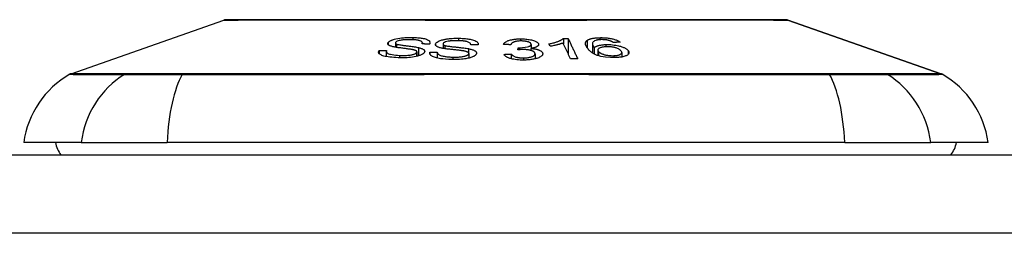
# Model space of a CAD drawing. Header units: inches. Extents: x 15 to 513, y 46 to 241.
# Tile 234 of 256: x 121.198 to 122.444, y 240.817 to 241.087. Entities that reach past the tile are written whole.
import ezdxf

# ---------------------------------------------------------------- set-up
doc = ezdxf.new("R2010")
doc.units = ezdxf.units.IN
doc.header["$MEASUREMENT"] = 0
doc.layers.add('Visible Edges(ANSI)', color=7, linetype='Continuous', lineweight=25)
doc.layers.add('Visible Tangent Edges(ANSI)', color=7, linetype='Continuous', lineweight=25)

msp = doc.modelspace()

# ---------------------------------------------------------------- linework, layer by layer
at = {"layer": 'Visible Edges(ANSI)'}
for p, q in [((121.2628, 241.0186), (121.4563, 241.0864)), ((122.1699, 241.0864), (122.3635, 241.0186)), ((121.8859, 241.0632), (121.8859, 241.0563)), ((121.8917, 241.0632), (121.8917, 241.0439)), ((121.6529, 241.0481), (121.6529, 241.0439)), ((121.6732, 241.0574), (121.6732, 241.0521)), ((121.7074, 241.0575), (121.7074, 241.0562)), ((121.7335, 241.0561), (121.7335, 241.0506)), ((121.7685, 241.0553), (121.7685, 241.055)), ((121.8282, 241.0487), (121.8288, 241.0515)), ((121.8288, 241.0515), (121.8288, 241.0488)), ((121.8448, 241.0506), (121.8448, 241.0479)), ((121.845, 241.0557), (121.845, 241.0506)), ((121.869, 241.0532), (121.8675, 241.0563)), ((121.9225, 241.0564), (121.9225, 241.0449)), ((121.9249, 241.0514), (121.9249, 241.0435)), ((121.9294, 241.0485), (121.9294, 241.0416)), ((121.6617, 241.0468), (121.6617, 241.0403)), ((121.7005, 241.0462), (121.7005, 241.0406)), ((121.7169, 241.0457), (121.7169, 241.0436)), ((121.7263, 241.0457), (121.7263, 241.0384)), ((121.7662, 241.0441), (121.7662, 241.0383)), ((121.8199, 241.0435), (121.8199, 241.0375)), ((121.85, 241.0438), (121.85, 241.0374)), ((121.9597, 241.0454), (121.9597, 241.0397)), ((121.2757, 240.9317), (121.2029, 240.9317)), ((121.2757, 240.9317), (121.3844, 240.9317)), ((122.2418, 240.9317), (121.3844, 240.9317)), ((122.2418, 240.9317), (122.3506, 240.9317)), ((122.4234, 240.9317), (122.3506, 240.9317)), ((69.5331, 240.916), (123.1381, 240.916))]:
    msp.add_line(p, q, dxfattribs=at)
at = {"layer": 'Visible Edges(ANSI)', "flags": 128}
for points in [[(122.1683, 241.0866), (122.1679, 241.0866), (122.1666, 241.0866), (122.1645, 241.0866), (122.1615, 241.0866), (122.1577, 241.0867), (122.153, 241.0867), (122.1476, 241.0867), (122.1413, 241.0867), (122.1343, 241.0867), (122.1264, 241.0867), (122.1178, 241.0867), (122.1085, 241.0868), (122.0984, 241.0868), (122.0876, 241.0868), (122.0762, 241.0868), (122.0643, 241.0868), (122.0517, 241.0868), (122.0385, 241.0868), (122.0248, 241.0868), (122.0106, 241.0868), (121.9958, 241.0867), (121.9806, 241.0867), (121.965, 241.0867), (121.949, 241.0867), (121.9326, 241.0867), (121.916, 241.0867), (121.8992, 241.0867), (121.8823, 241.0866), (121.8651, 241.0866), (121.8478, 241.0866), (121.8303, 241.0866), (121.8128, 241.0866), (121.7953, 241.0866), (121.7779, 241.0866), (121.7606, 241.0866), (121.7435, 241.0866), (121.7265, 241.0867), (121.7097, 241.0867), (121.6931, 241.0867), (121.6767, 241.0867), (121.6607, 241.0867), (121.6451, 241.0867), (121.63, 241.0867), (121.6153, 241.0868), (121.6011, 241.0868), (121.5874, 241.0868), (121.5742, 241.0868), (121.5617, 241.0868), (121.5497, 241.0868), (121.5384, 241.0868), (121.5277, 241.0868), (121.5177, 241.0868), (121.5084, 241.0867), (121.4999, 241.0867), (121.492, 241.0867), (121.485, 241.0867), (121.4787, 241.0867), (121.4732, 241.0867), (121.4685, 241.0867), (121.4647, 241.0866), (121.4618, 241.0866), (121.4596, 241.0866), (121.4584, 241.0866), (121.4579, 241.0866)], [(121.6642, 241.0582), (121.6645, 241.0585), (121.6649, 241.0589), (121.6653, 241.0592), (121.6657, 241.0595), (121.6662, 241.0598), (121.6667, 241.0601), (121.6673, 241.0604), (121.6679, 241.0607), (121.6686, 241.061), (121.6693, 241.0612), (121.67, 241.0615), (121.6709, 241.0618), (121.6722, 241.0622), (121.674, 241.0627), (121.6763, 241.0632), (121.6787, 241.0636), (121.6811, 241.0639), (121.6834, 241.0641), (121.6854, 241.0643), (121.6875, 241.0644), (121.6895, 241.0645), (121.6914, 241.0645), (121.6934, 241.0645), (121.6954, 241.0645)], [(121.6934, 241.0616), (121.6926, 241.0616), (121.6919, 241.0616), (121.6912, 241.0616), (121.6905, 241.0616), (121.6898, 241.0616), (121.6891, 241.0616), (121.6884, 241.0616), (121.6876, 241.0616), (121.6869, 241.0616), (121.6862, 241.0615), (121.6855, 241.0615), (121.6847, 241.0614), (121.684, 241.0614), (121.6833, 241.0613), (121.6825, 241.0612), (121.6817, 241.0611), (121.6806, 241.0609), (121.6794, 241.0607), (121.6781, 241.0604), (121.6768, 241.06), (121.6757, 241.0597), (121.6748, 241.0592), (121.6741, 241.0588), (121.6736, 241.0583)], [(121.707, 241.0562), (121.7072, 241.0566), (121.7073, 241.0571), (121.7074, 241.0575), (121.7073, 241.0579), (121.7072, 241.0583), (121.7069, 241.0587), (121.7065, 241.0591), (121.7061, 241.0594), (121.7055, 241.0598), (121.7048, 241.0601), (121.7041, 241.0603), (121.7034, 241.0605), (121.7026, 241.0607), (121.7019, 241.0608), (121.7011, 241.061), (121.7003, 241.0611), (121.6995, 241.0612), (121.6987, 241.0613), (121.6978, 241.0614), (121.6969, 241.0614), (121.6961, 241.0615), (121.6952, 241.0615), (121.6943, 241.0616), (121.6934, 241.0616)], [(121.6954, 241.0645), (121.697, 241.0644), (121.6985, 241.0644), (121.7001, 241.0643), (121.7016, 241.0641), (121.7031, 241.064), (121.7045, 241.0638), (121.706, 241.0637), (121.7073, 241.0634), (121.7086, 241.0632), (121.71, 241.0629), (121.7113, 241.0625), (121.7126, 241.0621), (121.7138, 241.0616), (121.7148, 241.0611), (121.7156, 241.0606), (121.7162, 241.06), (121.7166, 241.0595), (121.7169, 241.059), (121.717, 241.0585), (121.7171, 241.058), (121.717, 241.0575), (121.7169, 241.057), (121.7167, 241.0565), (121.7163, 241.056)], [(121.7241, 241.0564), (121.7245, 241.0572), (121.7252, 241.0579), (121.7261, 241.0586), (121.7272, 241.0593), (121.7285, 241.06), (121.7298, 241.0605), (121.731, 241.0609), (121.732, 241.0612), (121.7329, 241.0614), (121.7337, 241.0616), (121.7346, 241.0618), (121.7355, 241.062), (121.7364, 241.0622), (121.7374, 241.0623), (121.7383, 241.0625), (121.7393, 241.0626), (121.7405, 241.0628), (121.7418, 241.0629), (121.7434, 241.063), (121.7452, 241.0632), (121.7472, 241.0633), (121.7492, 241.0633), (121.7512, 241.0634), (121.7532, 241.0634)], [(121.7523, 241.0603), (121.7517, 241.0603), (121.751, 241.0603), (121.7504, 241.0603), (121.7498, 241.0603), (121.7491, 241.0603), (121.7485, 241.0603), (121.7478, 241.0603), (121.7472, 241.0603), (121.7465, 241.0603), (121.7459, 241.0602), (121.7452, 241.0602), (121.7446, 241.0601), (121.7439, 241.0601), (121.7433, 241.06), (121.7426, 241.06), (121.742, 241.0599), (121.7414, 241.0598), (121.7408, 241.0597), (121.74, 241.0596), (121.7385, 241.0593), (121.7367, 241.0587), (121.7352, 241.0581), (121.7342, 241.0574), (121.7336, 241.0566)], [(121.7685, 241.055), (121.7685, 241.0556), (121.7684, 241.0561), (121.7681, 241.0567), (121.7677, 241.0572), (121.7671, 241.0577), (121.7663, 241.0582), (121.7655, 241.0586), (121.7646, 241.0589), (121.7638, 241.0592), (121.7631, 241.0593), (121.7625, 241.0595), (121.7618, 241.0596), (121.7611, 241.0597), (121.7603, 241.0598), (121.7596, 241.0599), (121.7588, 241.06), (121.758, 241.0601), (121.7572, 241.0601), (121.7564, 241.0602), (121.7556, 241.0602), (121.7548, 241.0603), (121.754, 241.0603), (121.7532, 241.0603), (121.7523, 241.0603)], [(121.7532, 241.0634), (121.7547, 241.0633), (121.7562, 241.0633), (121.7577, 241.0632), (121.7592, 241.0631), (121.7607, 241.063), (121.7621, 241.0629), (121.7636, 241.0627), (121.7649, 241.0626), (121.7663, 241.0624), (121.7677, 241.0621), (121.7691, 241.0618), (121.7707, 241.0614), (121.7722, 241.061), (121.7737, 241.0604), (121.7749, 241.0599), (121.7758, 241.0593), (121.7766, 241.0587), (121.7771, 241.0582), (121.7776, 241.0577), (121.7779, 241.0571), (121.778, 241.0566), (121.7781, 241.0561), (121.7781, 241.0555), (121.778, 241.055)], [(121.81, 241.0556), (121.8103, 241.0562), (121.8106, 241.0568), (121.8111, 241.0574), (121.8117, 241.0579), (121.8124, 241.0585), (121.8132, 241.059), (121.8141, 241.0595), (121.8151, 241.06), (121.816, 241.0604), (121.8169, 241.0607), (121.8178, 241.0609), (121.8187, 241.0612), (121.8196, 241.0614), (121.8206, 241.0616), (121.8216, 241.0618), (121.8226, 241.062), (121.8237, 241.0621), (121.8248, 241.0623), (121.8259, 241.0624), (121.827, 241.0625), (121.8281, 241.0625), (121.8293, 241.0626), (121.8305, 241.0626), (121.8316, 241.0626)], [(121.8322, 241.06), (121.8309, 241.06), (121.8296, 241.0599), (121.8283, 241.0598), (121.8271, 241.0596), (121.826, 241.0594), (121.825, 241.0592), (121.8242, 241.059), (121.8235, 241.0588), (121.823, 241.0586), (121.8226, 241.0584), (121.8221, 241.0582), (121.8217, 241.058), (121.8214, 241.0578), (121.8211, 241.0576), (121.8208, 241.0573), (121.8205, 241.0571), (121.8203, 241.0569), (121.8201, 241.0566), (121.8199, 241.0564), (121.8197, 241.0561), (121.8196, 241.0559), (121.8194, 241.0556), (121.8193, 241.0554), (121.8193, 241.0551)], [(121.8316, 241.0626), (121.8333, 241.0626), (121.8349, 241.0626), (121.8365, 241.0625), (121.8381, 241.0624), (121.8397, 241.0622), (121.8412, 241.062), (121.8427, 241.0618), (121.8442, 241.0615), (121.8456, 241.0612), (121.8469, 241.0609), (121.8481, 241.0605), (121.8492, 241.0601), (121.8502, 241.0597), (121.851, 241.0594), (121.8517, 241.059), (121.8523, 241.0586), (121.8528, 241.0583), (121.8532, 241.0579), (121.8535, 241.0576), (121.8538, 241.0572), (121.8541, 241.0569), (121.8543, 241.0566), (121.8544, 241.0562), (121.8545, 241.0558)], [(121.845, 241.0559), (121.8449, 241.0562), (121.8448, 241.0565), (121.8447, 241.0567), (121.8445, 241.057), (121.8443, 241.0573), (121.844, 241.0575), (121.8436, 241.0578), (121.8432, 241.058), (121.8428, 241.0582), (121.8423, 241.0584), (121.8418, 241.0587), (121.8412, 241.0589), (121.8405, 241.059), (121.8399, 241.0592), (121.8392, 241.0594), (121.8385, 241.0595), (121.8378, 241.0596), (121.837, 241.0597), (121.8362, 241.0598), (121.8354, 241.0599), (121.8346, 241.0599), (121.8338, 241.06), (121.833, 241.06), (121.8322, 241.06)], [(121.8675, 241.0563), (121.869, 241.0566), (121.8704, 241.0569), (121.8717, 241.0572), (121.8729, 241.0575), (121.874, 241.0578), (121.8751, 241.0581), (121.8761, 241.0584), (121.877, 241.0587), (121.8779, 241.059), (121.8787, 241.0593), (121.8795, 241.0596), (121.8802, 241.0599), (121.8808, 241.0602), (121.8814, 241.0604), (121.882, 241.0607), (121.8825, 241.0609), (121.883, 241.0612), (121.8835, 241.0615), (121.884, 241.0617), (121.8844, 241.062), (121.8848, 241.0623), (121.8852, 241.0626), (121.8856, 241.0629), (121.8859, 241.0632)], [(121.8859, 241.0632), (121.8861, 241.0632), (121.8863, 241.0632), (121.8866, 241.0632), (121.8868, 241.0632), (121.8871, 241.0632), (121.8873, 241.0632), (121.8876, 241.0632), (121.8878, 241.0632), (121.8881, 241.0632), (121.8883, 241.0632), (121.8885, 241.0632), (121.8888, 241.0632), (121.889, 241.0632), (121.8893, 241.0632), (121.8895, 241.0632), (121.8898, 241.0632), (121.89, 241.0632), (121.8903, 241.0632), (121.8905, 241.0632), (121.8907, 241.0632), (121.891, 241.0632), (121.8912, 241.0632), (121.8915, 241.0632), (121.8917, 241.0632)], [(121.8917, 241.0632), (121.8922, 241.0622), (121.8927, 241.0611), (121.8932, 241.0601), (121.8938, 241.059), (121.8943, 241.0579), (121.8948, 241.0568), (121.8953, 241.0558), (121.8958, 241.0547), (121.8963, 241.0536), (121.8968, 241.0525), (121.8973, 241.0515), (121.8978, 241.0504), (121.8983, 241.0493), (121.8989, 241.0482), (121.8994, 241.0471), (121.8999, 241.0461), (121.9004, 241.045), (121.9009, 241.0439), (121.9014, 241.0429), (121.9019, 241.0418), (121.9024, 241.0407), (121.9029, 241.0397), (121.9034, 241.0386), (121.9039, 241.0375)], [(121.9171, 241.0498), (121.9167, 241.0503), (121.9163, 241.0508), (121.9159, 241.0513), (121.9156, 241.0518), (121.9153, 241.0523), (121.915, 241.0528), (121.9147, 241.0533), (121.9145, 241.0538), (121.9143, 241.0543), (121.9141, 241.0547), (121.914, 241.0552), (121.9139, 241.0557), (121.9138, 241.0561), (121.9138, 241.0566), (121.9138, 241.057), (121.9139, 241.0575), (121.914, 241.0579), (121.9141, 241.0583), (121.9143, 241.0588), (121.9145, 241.0592), (121.9148, 241.0596), (121.9152, 241.06), (121.9156, 241.0604), (121.9161, 241.0607)], [(121.9161, 241.0607), (121.9165, 241.061), (121.9168, 241.0612), (121.9173, 241.0615), (121.9177, 241.0617), (121.9182, 241.0619), (121.9187, 241.0621), (121.9192, 241.0623), (121.9198, 241.0625), (121.9204, 241.0627), (121.921, 241.0629), (121.9216, 241.063), (121.9223, 241.0632), (121.923, 241.0633), (121.9237, 241.0634), (121.9244, 241.0636), (121.9252, 241.0637), (121.926, 241.0638), (121.9268, 241.0639), (121.9276, 241.0639), (121.9284, 241.064), (121.9293, 241.064), (121.9301, 241.0641), (121.931, 241.0641), (121.9319, 241.0641)], [(121.9267, 241.0606), (121.9253, 241.0601), (121.9243, 241.0595), (121.9235, 241.0588), (121.923, 241.0581), (121.9227, 241.0574), (121.9225, 241.0568), (121.9225, 241.0564), (121.9225, 241.056), (121.9225, 241.0557), (121.9226, 241.0555), (121.9227, 241.0552), (121.9228, 241.0549), (121.9229, 241.0546), (121.923, 241.0543), (121.9232, 241.054), (121.9233, 241.0537), (121.9235, 241.0534), (121.9237, 241.0531), (121.9238, 241.0528), (121.924, 241.0526), (121.9242, 241.0523), (121.9244, 241.052), (121.9247, 241.0517), (121.9249, 241.0514)], [(121.9334, 241.0617), (121.9331, 241.0616), (121.9327, 241.0616), (121.9324, 241.0616), (121.9321, 241.0616), (121.9317, 241.0616), (121.9314, 241.0616), (121.9311, 241.0615), (121.9308, 241.0615), (121.9305, 241.0615), (121.9302, 241.0614), (121.9299, 241.0614), (121.9296, 241.0613), (121.9293, 241.0613), (121.9291, 241.0613), (121.9288, 241.0612), (121.9285, 241.0611), (121.9283, 241.0611), (121.928, 241.061), (121.9278, 241.061), (121.9275, 241.0609), (121.9273, 241.0608), (121.9271, 241.0608), (121.9269, 241.0607), (121.9267, 241.0606)], [(121.9319, 241.0641), (121.9332, 241.0642), (121.9345, 241.0642), (121.9358, 241.0641), (121.9371, 241.0641), (121.9385, 241.064), (121.9398, 241.0639), (121.9412, 241.0638), (121.9425, 241.0636), (121.9437, 241.0635), (121.945, 241.0632), (121.9462, 241.063), (121.9474, 241.0628), (121.9486, 241.0625), (121.9497, 241.0622), (121.9507, 241.0619), (121.9517, 241.0615), (121.9526, 241.0612), (121.9535, 241.0608), (121.9543, 241.0604), (121.9551, 241.0601), (121.9558, 241.0597), (121.9564, 241.0593), (121.957, 241.0589), (121.9575, 241.0585)], [(121.9434, 241.0606), (121.943, 241.0607), (121.9426, 241.0608), (121.9422, 241.0608), (121.9419, 241.0609), (121.9415, 241.061), (121.9411, 241.0611), (121.9406, 241.0612), (121.9402, 241.0612), (121.9398, 241.0613), (121.9394, 241.0613), (121.939, 241.0614), (121.9386, 241.0614), (121.9381, 241.0615), (121.9377, 241.0615), (121.9373, 241.0616), (121.9368, 241.0616), (121.9364, 241.0616), (121.936, 241.0616), (121.9355, 241.0617), (121.9351, 241.0617), (121.9347, 241.0617), (121.9342, 241.0617), (121.9338, 241.0617), (121.9334, 241.0617)], [(121.9489, 241.0581), (121.9487, 241.0582), (121.9486, 241.0583), (121.9484, 241.0584), (121.9482, 241.0585), (121.948, 241.0586), (121.9478, 241.0587), (121.9476, 241.0588), (121.9474, 241.059), (121.9472, 241.0591), (121.947, 241.0592), (121.9468, 241.0593), (121.9465, 241.0594), (121.9463, 241.0595), (121.9461, 241.0596), (121.9458, 241.0597), (121.9456, 241.0598), (121.9453, 241.0599), (121.9451, 241.06), (121.9448, 241.0601), (121.9445, 241.0602), (121.9443, 241.0603), (121.944, 241.0604), (121.9437, 241.0605), (121.9434, 241.0606)], [(121.6766, 241.0388), (121.674, 241.0389), (121.6713, 241.0391), (121.6688, 241.0393), (121.6663, 241.0396), (121.664, 241.0399), (121.662, 241.0402), (121.6604, 241.0405), (121.6588, 241.0409), (121.6574, 241.0413), (121.6562, 241.0418), (121.6551, 241.0423), (121.6542, 241.0428), (121.6535, 241.0433), (121.6529, 241.0438), (121.6525, 241.0443), (121.6523, 241.0447), (121.6521, 241.0451), (121.652, 241.0456), (121.652, 241.046), (121.652, 241.0464), (121.6521, 241.0468), (121.6523, 241.0473), (121.6526, 241.0477), (121.6529, 241.0481)], [(121.6529, 241.0481), (121.6532, 241.0481), (121.6536, 241.0481), (121.654, 241.0481), (121.6544, 241.0481), (121.6548, 241.0481), (121.6552, 241.0481), (121.6555, 241.0481), (121.6559, 241.0481), (121.6563, 241.0481), (121.6567, 241.0481), (121.6571, 241.0481), (121.6575, 241.0481), (121.6579, 241.0481), (121.6582, 241.0481), (121.6586, 241.0481), (121.659, 241.0481), (121.6594, 241.0481), (121.6598, 241.0481), (121.6602, 241.0481), (121.6605, 241.0481), (121.6609, 241.0481), (121.6613, 241.0481), (121.6617, 241.0481), (121.6621, 241.0481)], [(121.6621, 241.0481), (121.662, 241.0479), (121.6619, 241.0477), (121.6618, 241.0474), (121.6618, 241.0472), (121.6617, 241.0469), (121.6617, 241.0467), (121.6617, 241.0465), (121.6618, 241.0462), (121.6619, 241.046), (121.662, 241.0458), (121.6621, 241.0455), (121.6623, 241.0453), (121.6625, 241.0451), (121.6628, 241.0449), (121.6632, 241.0446), (121.6638, 241.0442), (121.6646, 241.0439), (121.6658, 241.0435), (121.6672, 241.0431), (121.6691, 241.0427), (121.6712, 241.0424), (121.6736, 241.0421), (121.6761, 241.0419), (121.6786, 241.0417)], [(121.67, 241.0527), (121.6691, 241.0529), (121.6683, 241.0532), (121.6676, 241.0534), (121.6668, 241.0537), (121.6662, 241.0539), (121.6656, 241.0542), (121.6651, 241.0545), (121.6647, 241.0548), (121.6643, 241.0551), (121.6641, 241.0553), (121.6639, 241.0556), (121.6637, 241.0558), (121.6636, 241.056), (121.6636, 241.0562), (121.6635, 241.0564), (121.6635, 241.0566), (121.6635, 241.0568), (121.6636, 241.057), (121.6636, 241.0572), (121.6637, 241.0574), (121.6638, 241.0576), (121.6639, 241.0578), (121.6641, 241.058), (121.6642, 241.0582)], [(121.6945, 241.0491), (121.6939, 241.0492), (121.6932, 241.0493), (121.6924, 241.0494), (121.6915, 241.0496), (121.6906, 241.0497), (121.6896, 241.0498), (121.6885, 241.05), (121.6874, 241.0501), (121.6862, 241.0503), (121.685, 241.0504), (121.6838, 241.0506), (121.6826, 241.0508), (121.6814, 241.0509), (121.6802, 241.0511), (121.679, 241.0512), (121.6779, 241.0514), (121.6768, 241.0515), (121.6757, 241.0517), (121.6747, 241.0519), (121.6736, 241.052), (121.6726, 241.0522), (121.6716, 241.0524), (121.6708, 241.0526), (121.67, 241.0527)], [(121.6736, 241.0583), (121.6735, 241.0582), (121.6734, 241.0581), (121.6734, 241.058), (121.6733, 241.0579), (121.6733, 241.0578), (121.6732, 241.0577), (121.6732, 241.0576), (121.6732, 241.0575), (121.6732, 241.0574), (121.6732, 241.0573), (121.6732, 241.0572), (121.6733, 241.0571), (121.6733, 241.057), (121.6734, 241.0569), (121.6734, 241.0568), (121.6735, 241.0567), (121.6736, 241.0566), (121.6737, 241.0565), (121.6738, 241.0564), (121.674, 241.0564), (121.6741, 241.0563), (121.6742, 241.0562), (121.6744, 241.0561), (121.6746, 241.056)], [(121.6746, 241.056), (121.6751, 241.0558), (121.6758, 241.0557), (121.6767, 241.0555), (121.6778, 241.0553), (121.6789, 241.0551), (121.6801, 241.0549), (121.6813, 241.0547), (121.6825, 241.0545), (121.6836, 241.0544), (121.6847, 241.0542), (121.6859, 241.0541), (121.687, 241.054), (121.6881, 241.0538), (121.6893, 241.0537), (121.6905, 241.0535), (121.6917, 241.0534), (121.6929, 241.0532), (121.6943, 241.053), (121.6957, 241.0528), (121.6971, 241.0526), (121.6985, 241.0524), (121.6999, 241.0522), (121.7012, 241.0519), (121.7023, 241.0517)], [(121.7001, 241.0452), (121.7002, 241.0454), (121.7004, 241.0456), (121.7005, 241.0459), (121.7005, 241.0461), (121.7005, 241.0464), (121.7004, 241.0466), (121.7003, 241.0469), (121.7001, 241.0471), (121.6999, 241.0473), (121.6996, 241.0474), (121.6994, 241.0476), (121.6991, 241.0478), (121.6988, 241.0479), (121.6985, 241.048), (121.6981, 241.0481), (121.6978, 241.0483), (121.6974, 241.0484), (121.697, 241.0485), (121.6966, 241.0486), (121.6962, 241.0487), (121.6958, 241.0488), (121.6954, 241.0489), (121.6949, 241.049), (121.6945, 241.0491)], [(121.7023, 241.0517), (121.7032, 241.0514), (121.7042, 241.0512), (121.7051, 241.0509), (121.7059, 241.0506), (121.7067, 241.0503), (121.7075, 241.05), (121.7081, 241.0496), (121.7087, 241.0493), (121.7091, 241.049), (121.7095, 241.0486), (121.7097, 241.0483), (121.7099, 241.048), (121.7101, 241.0478), (121.7102, 241.0475), (121.7102, 241.0473), (121.7103, 241.047), (121.7103, 241.0468), (121.7103, 241.0465), (121.7102, 241.0462), (121.7101, 241.046), (121.71, 241.0457), (121.7098, 241.0455), (121.7097, 241.0452), (121.7095, 241.045)], [(121.7163, 241.056), (121.716, 241.0561), (121.7156, 241.0561), (121.7152, 241.0561), (121.7148, 241.0561), (121.7144, 241.0561), (121.714, 241.0561), (121.7136, 241.0561), (121.7132, 241.0561), (121.7128, 241.0561), (121.7125, 241.0561), (121.7121, 241.0561), (121.7117, 241.0561), (121.7113, 241.0561), (121.7109, 241.0561), (121.7105, 241.0561), (121.7101, 241.0562), (121.7097, 241.0562), (121.7094, 241.0562), (121.709, 241.0562), (121.7086, 241.0562), (121.7082, 241.0562), (121.7078, 241.0562), (121.7074, 241.0562), (121.707, 241.0562)], [(121.7323, 241.0508), (121.7314, 241.051), (121.7305, 241.0512), (121.7296, 241.0515), (121.7287, 241.0517), (121.728, 241.052), (121.7272, 241.0523), (121.7266, 241.0526), (121.726, 241.0529), (121.7255, 241.0531), (121.7252, 241.0534), (121.7249, 241.0537), (121.7246, 241.0539), (121.7244, 241.0541), (121.7243, 241.0543), (121.7242, 241.0545), (121.7241, 241.0547), (121.724, 241.0549), (121.7239, 241.0552), (121.7239, 241.0554), (121.7239, 241.0556), (121.7239, 241.0558), (121.7239, 241.056), (121.724, 241.0562), (121.7241, 241.0564)], [(121.7588, 241.0475), (121.7582, 241.0476), (121.7574, 241.0477), (121.7565, 241.0478), (121.7556, 241.0479), (121.7546, 241.048), (121.7535, 241.0482), (121.7523, 241.0483), (121.7511, 241.0484), (121.7499, 241.0486), (121.7486, 241.0487), (121.7473, 241.0489), (121.746, 241.049), (121.7447, 241.0491), (121.7435, 241.0493), (121.7422, 241.0494), (121.741, 241.0496), (121.7398, 241.0497), (121.7386, 241.0498), (121.7375, 241.05), (121.7364, 241.0502), (121.7352, 241.0503), (121.7342, 241.0505), (121.7332, 241.0506), (121.7323, 241.0508)], [(121.7336, 241.0566), (121.7336, 241.0565), (121.7335, 241.0564), (121.7335, 241.0563), (121.7335, 241.0562), (121.7335, 241.0561), (121.7335, 241.056), (121.7335, 241.0559), (121.7336, 241.0558), (121.7336, 241.0557), (121.7337, 241.0556), (121.7337, 241.0555), (121.7338, 241.0554), (121.7339, 241.0553), (121.734, 241.0552), (121.7341, 241.0551), (121.7342, 241.055), (121.7344, 241.0549), (121.7345, 241.0548), (121.7347, 241.0547), (121.7348, 241.0546), (121.735, 241.0546), (121.7352, 241.0545), (121.7354, 241.0544), (121.7356, 241.0543)], [(121.7356, 241.0543), (121.7362, 241.0541), (121.7371, 241.0539), (121.7381, 241.0537), (121.7393, 241.0535), (121.7405, 241.0534), (121.7418, 241.0532), (121.7431, 241.053), (121.7443, 241.0529), (121.7456, 241.0527), (121.7468, 241.0526), (121.7479, 241.0525), (121.7491, 241.0524), (121.7503, 241.0522), (121.7516, 241.0521), (121.7528, 241.052), (121.7541, 241.0518), (121.7555, 241.0517), (121.7569, 241.0515), (121.7584, 241.0513), (121.76, 241.0511), (121.7615, 241.0509), (121.763, 241.0507), (121.7644, 241.0505), (121.7656, 241.0503)], [(121.7661, 241.0436), (121.7662, 241.0438), (121.7662, 241.044), (121.7662, 241.0443), (121.7661, 241.0445), (121.766, 241.0448), (121.7659, 241.045), (121.7656, 241.0452), (121.7654, 241.0454), (121.7651, 241.0456), (121.7648, 241.0458), (121.7645, 241.046), (121.7642, 241.0461), (121.7638, 241.0463), (121.7634, 241.0464), (121.763, 241.0465), (121.7626, 241.0467), (121.7622, 241.0468), (121.7617, 241.0469), (121.7613, 241.047), (121.7608, 241.0471), (121.7603, 241.0472), (121.7598, 241.0473), (121.7593, 241.0474), (121.7588, 241.0475)], [(121.7656, 241.0503), (121.7667, 241.05), (121.7677, 241.0498), (121.7688, 241.0495), (121.7698, 241.0492), (121.7707, 241.0489), (121.7716, 241.0486), (121.7724, 241.0483), (121.7731, 241.0479), (121.7737, 241.0476), (121.7742, 241.0473), (121.7746, 241.047), (121.7749, 241.0467), (121.7751, 241.0464), (121.7753, 241.0461), (121.7755, 241.0459), (121.7756, 241.0456), (121.7757, 241.0454), (121.7758, 241.0451), (121.7759, 241.0449), (121.7759, 241.0446), (121.7759, 241.0443), (121.7758, 241.0441), (121.7757, 241.0438), (121.7757, 241.0436)], [(121.778, 241.055), (121.7776, 241.055), (121.7772, 241.055), (121.7768, 241.055), (121.7764, 241.055), (121.776, 241.055), (121.7756, 241.055), (121.7752, 241.055), (121.7748, 241.055), (121.7744, 241.055), (121.774, 241.055), (121.7736, 241.055), (121.7732, 241.055), (121.7729, 241.055), (121.7725, 241.055), (121.7721, 241.055), (121.7717, 241.055), (121.7713, 241.055), (121.7709, 241.055), (121.7705, 241.055), (121.7701, 241.055), (121.7697, 241.055), (121.7693, 241.055), (121.7689, 241.055), (121.7685, 241.055)], [(121.8193, 241.0551), (121.8189, 241.0551), (121.8185, 241.0552), (121.8181, 241.0552), (121.8177, 241.0552), (121.8173, 241.0552), (121.8169, 241.0552), (121.8166, 241.0553), (121.8162, 241.0553), (121.8158, 241.0553), (121.8154, 241.0553), (121.815, 241.0553), (121.8146, 241.0553), (121.8142, 241.0554), (121.8138, 241.0554), (121.8135, 241.0554), (121.8131, 241.0554), (121.8127, 241.0554), (121.8123, 241.0555), (121.8119, 241.0555), (121.8115, 241.0555), (121.8111, 241.0555), (121.8108, 241.0555), (121.8104, 241.0555), (121.81, 241.0556)], [(121.8346, 241.0491), (121.8343, 241.0491), (121.834, 241.0491), (121.8338, 241.0491), (121.8335, 241.0491), (121.8332, 241.0491), (121.833, 241.0491), (121.8327, 241.0491), (121.8324, 241.049), (121.8322, 241.049), (121.8319, 241.049), (121.8316, 241.049), (121.8314, 241.049), (121.8311, 241.049), (121.8308, 241.0489), (121.8305, 241.0489), (121.8303, 241.0489), (121.83, 241.0489), (121.8297, 241.0488), (121.8295, 241.0488), (121.8292, 241.0488), (121.8289, 241.0488), (121.8287, 241.0487), (121.8284, 241.0487), (121.8282, 241.0487)], [(121.8288, 241.0515), (121.8288, 241.0515), (121.8289, 241.0515), (121.829, 241.0515), (121.829, 241.0515), (121.8291, 241.0515), (121.8291, 241.0515), (121.8292, 241.0515), (121.8293, 241.0515), (121.8293, 241.0515), (121.8294, 241.0515), (121.8295, 241.0515), (121.8295, 241.0515), (121.8296, 241.0515), (121.8296, 241.0515), (121.8297, 241.0515), (121.8298, 241.0515), (121.8298, 241.0515), (121.8299, 241.0515), (121.83, 241.0515), (121.83, 241.0515), (121.8301, 241.0515), (121.8301, 241.0515), (121.8302, 241.0515), (121.8303, 241.0515)], [(121.8303, 241.0515), (121.834, 241.0516), (121.8374, 241.052), (121.8404, 241.0526), (121.8421, 241.053), (121.8426, 241.0532), (121.8429, 241.0533), (121.8432, 241.0535), (121.8434, 241.0536), (121.8436, 241.0537), (121.8438, 241.0538), (121.844, 241.054), (121.8442, 241.0541), (121.8444, 241.0543), (121.8445, 241.0544), (121.8446, 241.0546), (121.8447, 241.0547), (121.8448, 241.0549), (121.8449, 241.055), (121.8449, 241.0552), (121.845, 241.0553), (121.845, 241.0555), (121.845, 241.0556), (121.845, 241.0558), (121.845, 241.0559)], [(121.8499, 241.0441), (121.8499, 241.0444), (121.8498, 241.0447), (121.8496, 241.0449), (121.8495, 241.0452), (121.8492, 241.0455), (121.849, 241.0458), (121.8487, 241.0461), (121.8483, 241.0463), (121.8479, 241.0466), (121.8474, 241.0469), (121.8469, 241.0471), (121.8464, 241.0473), (121.8458, 241.0476), (121.8451, 241.0478), (121.8444, 241.048), (121.8435, 241.0482), (121.8425, 241.0484), (121.8415, 241.0486), (121.8404, 241.0488), (121.8393, 241.0489), (121.8381, 241.049), (121.8369, 241.0491), (121.8358, 241.0491), (121.8346, 241.0491)], [(121.8545, 241.0558), (121.8545, 241.0556), (121.8545, 241.0554), (121.8544, 241.0551), (121.8544, 241.0549), (121.8543, 241.0547), (121.8542, 241.0544), (121.854, 241.0542), (121.8538, 241.054), (121.8536, 241.0537), (121.8534, 241.0535), (121.8531, 241.0533), (121.8528, 241.0531), (121.8524, 241.0528), (121.852, 241.0526), (121.8515, 241.0523), (121.8509, 241.0521), (121.8503, 241.0519), (121.8496, 241.0516), (121.8489, 241.0514), (121.8481, 241.0512), (121.8474, 241.051), (121.8465, 241.0509), (121.8457, 241.0507), (121.8448, 241.0506)], [(121.8448, 241.0506), (121.8456, 241.0505), (121.8464, 241.0504), (121.8472, 241.0503), (121.8479, 241.0502), (121.8487, 241.0501), (121.8494, 241.05), (121.8501, 241.0499), (121.8508, 241.0497), (121.8515, 241.0496), (121.8522, 241.0494), (121.8528, 241.0493), (121.8534, 241.0491), (121.854, 241.0489), (121.8546, 241.0487), (121.8553, 241.0484), (121.856, 241.0481), (121.8567, 241.0477), (121.8574, 241.0473), (121.8581, 241.0468), (121.8586, 241.0463), (121.8591, 241.0457), (121.8594, 241.0452), (121.8596, 241.0447), (121.8597, 241.0441)], [(121.8853, 241.0574), (121.8849, 241.0573), (121.8845, 241.0571), (121.8841, 241.0569), (121.8836, 241.0568), (121.8832, 241.0566), (121.8827, 241.0565), (121.8822, 241.0563), (121.8817, 241.0562), (121.8813, 241.056), (121.8808, 241.0559), (121.8803, 241.0557), (121.8798, 241.0556), (121.8793, 241.0555), (121.8787, 241.0553), (121.8782, 241.0552), (121.8775, 241.055), (121.8767, 241.0548), (121.8757, 241.0546), (121.8748, 241.0544), (121.8737, 241.0541), (121.8726, 241.0539), (121.8714, 241.0536), (121.8702, 241.0534), (121.869, 241.0532)], [(121.8948, 241.0373), (121.8945, 241.0381), (121.8941, 241.039), (121.8937, 241.0398), (121.8933, 241.0407), (121.8929, 241.0415), (121.8925, 241.0423), (121.8921, 241.0432), (121.8917, 241.044), (121.8913, 241.0448), (121.8909, 241.0457), (121.8905, 241.0465), (121.8901, 241.0474), (121.8897, 241.0482), (121.8893, 241.0491), (121.8889, 241.0499), (121.8885, 241.0507), (121.8881, 241.0516), (121.8877, 241.0524), (121.8873, 241.0533), (121.8869, 241.0541), (121.8865, 241.0549), (121.8861, 241.0558), (121.8857, 241.0566), (121.8853, 241.0574)], [(121.9521, 241.0389), (121.9456, 241.0389), (121.9392, 241.0394), (121.9333, 241.0405), (121.9298, 241.0414), (121.9286, 241.0418), (121.9277, 241.0422), (121.9268, 241.0426), (121.9259, 241.043), (121.9251, 241.0434), (121.9244, 241.0438), (121.9237, 241.0442), (121.923, 241.0446), (121.9224, 241.045), (121.9218, 241.0454), (121.9212, 241.0459), (121.9206, 241.0463), (121.9201, 241.0467), (121.9196, 241.0472), (121.9191, 241.0476), (121.9187, 241.0481), (121.9182, 241.0485), (121.9178, 241.049), (121.9174, 241.0494), (121.9171, 241.0498)], [(121.9249, 241.0514), (121.9251, 241.0516), (121.9253, 241.0518), (121.9255, 241.052), (121.9258, 241.0522), (121.9261, 241.0524), (121.9264, 241.0526), (121.9267, 241.0528), (121.927, 241.053), (121.9274, 241.0531), (121.9278, 241.0533), (121.9283, 241.0535), (121.9288, 241.0537), (121.9294, 241.0539), (121.93, 241.0541), (121.9308, 241.0543), (121.9316, 241.0545), (121.9325, 241.0547), (121.9334, 241.0548), (121.9344, 241.055), (121.9354, 241.0551), (121.9364, 241.0552), (121.9375, 241.0553), (121.9385, 241.0553), (121.9396, 241.0554)], [(121.9401, 241.0527), (121.9387, 241.0526), (121.9374, 241.0525), (121.9361, 241.0523), (121.935, 241.0521), (121.9339, 241.0519), (121.933, 241.0516), (121.9322, 241.0513), (121.9316, 241.051), (121.9311, 241.0508), (121.9307, 241.0505), (121.9304, 241.0503), (121.9301, 241.05), (121.9299, 241.0498), (121.9297, 241.0495), (121.9295, 241.0493), (121.9294, 241.049), (121.9294, 241.0487), (121.9294, 241.0484), (121.9294, 241.0481), (121.9295, 241.0478), (121.9296, 241.0476), (121.9298, 241.0473), (121.93, 241.047), (121.9302, 241.0467)], [(121.9396, 241.0554), (121.9417, 241.0554), (121.9439, 241.0554), (121.946, 241.0553), (121.9481, 241.0551), (121.9502, 241.0548), (121.9522, 241.0545), (121.954, 241.0542), (121.9556, 241.0538), (121.9568, 241.0535), (121.9579, 241.0532), (121.959, 241.0529), (121.9599, 241.0526), (121.9609, 241.0523), (121.9618, 241.0519), (121.9626, 241.0516), (121.9634, 241.0512), (121.9641, 241.0508), (121.9648, 241.0504), (121.9654, 241.0501), (121.9659, 241.0497), (121.9664, 241.0493), (121.9669, 241.0489), (121.9673, 241.0485), (121.9677, 241.0481)], [(121.9587, 241.0476), (121.9583, 241.048), (121.9579, 241.0485), (121.9574, 241.0489), (121.9568, 241.0493), (121.9561, 241.0497), (121.9554, 241.0501), (121.9545, 241.0504), (121.9536, 241.0508), (121.9527, 241.0511), (121.9517, 241.0514), (121.9508, 241.0516), (121.95, 241.0518), (121.9492, 241.052), (121.9484, 241.0521), (121.9476, 241.0523), (121.9468, 241.0524), (121.946, 241.0525), (121.9451, 241.0525), (121.9443, 241.0526), (121.9434, 241.0527), (121.9426, 241.0527), (121.9417, 241.0527), (121.9409, 241.0527), (121.9401, 241.0527)], [(121.9575, 241.0585), (121.9572, 241.0585), (121.9568, 241.0584), (121.9564, 241.0584), (121.9561, 241.0584), (121.9557, 241.0584), (121.9554, 241.0584), (121.955, 241.0584), (121.9546, 241.0583), (121.9543, 241.0583), (121.9539, 241.0583), (121.9536, 241.0583), (121.9532, 241.0583), (121.9529, 241.0583), (121.9525, 241.0582), (121.9521, 241.0582), (121.9518, 241.0582), (121.9514, 241.0582), (121.9511, 241.0582), (121.9507, 241.0581), (121.9504, 241.0581), (121.95, 241.0581), (121.9496, 241.0581), (121.9493, 241.0581), (121.9489, 241.0581)], [(121.9498, 241.0414), (121.9506, 241.0414), (121.9513, 241.0415), (121.952, 241.0415), (121.9527, 241.0416), (121.9534, 241.0417), (121.954, 241.0418), (121.9546, 241.0419), (121.9552, 241.0421), (121.9557, 241.0422), (121.9562, 241.0424), (121.9567, 241.0425), (121.9571, 241.0427), (121.9575, 241.0429), (121.9579, 241.0431), (121.9582, 241.0433), (121.9586, 241.0436), (121.959, 241.0439), (121.9594, 241.0443), (121.9596, 241.0448), (121.9597, 241.0454), (121.9596, 241.0459), (121.9594, 241.0465), (121.9591, 241.0471), (121.9587, 241.0476)], [(121.9677, 241.0481), (121.9681, 241.0475), (121.9684, 241.047), (121.9686, 241.0465), (121.9688, 241.046), (121.9688, 241.0455), (121.9688, 241.045), (121.9687, 241.0445), (121.9685, 241.044), (121.9682, 241.0435), (121.9678, 241.0431), (121.9674, 241.0426), (121.9668, 241.0422), (121.9661, 241.0417), (121.9653, 241.0413), (121.9645, 241.041), (121.9635, 241.0406), (121.9624, 241.0403), (121.9612, 241.04), (121.9599, 241.0397), (121.9584, 241.0395), (121.9569, 241.0393), (121.9554, 241.0391), (121.9538, 241.039), (121.9521, 241.0389)], [(121.7095, 241.045), (121.7091, 241.0446), (121.7087, 241.0442), (121.7083, 241.0439), (121.7077, 241.0435), (121.7072, 241.0431), (121.7065, 241.0428), (121.7058, 241.0424), (121.7051, 241.0421), (121.7043, 241.0418), (121.7035, 241.0415), (121.7025, 241.0412), (121.7012, 241.0408), (121.6994, 241.0403), (121.6971, 241.0399), (121.6947, 241.0395), (121.6923, 241.0392), (121.6901, 241.039), (121.6881, 241.0388), (121.6861, 241.0387), (121.6842, 241.0387), (121.6823, 241.0387), (121.6804, 241.0387), (121.6785, 241.0387), (121.6766, 241.0388)], [(121.6786, 241.0417), (121.6804, 241.0417), (121.6821, 241.0416), (121.6839, 241.0416), (121.6857, 241.0417), (121.6874, 241.0418), (121.6888, 241.0419), (121.6901, 241.042), (121.6911, 241.0421), (121.6921, 241.0422), (121.6931, 241.0424), (121.6941, 241.0426), (121.695, 241.0428), (121.6959, 241.043), (121.6966, 241.0432), (121.6972, 241.0434), (121.6977, 241.0436), (121.6982, 241.0438), (121.6985, 241.044), (121.6989, 241.0442), (121.6992, 241.0444), (121.6994, 241.0446), (121.6997, 241.0448), (121.6999, 241.045), (121.7001, 241.0452)], [(121.7451, 241.0365), (121.7407, 241.0367), (121.7366, 241.0369), (121.7332, 241.0373), (121.7305, 241.0376), (121.7285, 241.0379), (121.7269, 241.0382), (121.7254, 241.0386), (121.724, 241.039), (121.7227, 241.0394), (121.7215, 241.0399), (121.7204, 241.0403), (121.7196, 241.0408), (121.7189, 241.0413), (121.7183, 241.0417), (121.7179, 241.0421), (121.7176, 241.0425), (121.7173, 241.0429), (121.717, 241.0433), (121.7169, 241.0437), (121.7168, 241.0441), (121.7167, 241.0445), (121.7167, 241.0449), (121.7168, 241.0453), (121.7169, 241.0457)], [(121.7169, 241.0457), (121.7173, 241.0457), (121.7177, 241.0458), (121.7181, 241.0458), (121.7185, 241.0458), (121.7189, 241.0458), (121.7193, 241.0458), (121.7196, 241.0458), (121.72, 241.0458), (121.7204, 241.0458), (121.7208, 241.0458), (121.7212, 241.0458), (121.7216, 241.0458), (121.722, 241.0458), (121.7224, 241.0459), (121.7228, 241.0459), (121.7232, 241.0459), (121.7236, 241.0459), (121.724, 241.0459), (121.7243, 241.0459), (121.7247, 241.0459), (121.7251, 241.0459), (121.7255, 241.0459), (121.7259, 241.0459), (121.7263, 241.0459)], [(121.7263, 241.0459), (121.7263, 241.0455), (121.7264, 241.0451), (121.7265, 241.0447), (121.7266, 241.0443), (121.7269, 241.0439), (121.7272, 241.0435), (121.7276, 241.0431), (121.7281, 241.0427), (121.7288, 241.0423), (121.7295, 241.042), (121.7305, 241.0416), (121.7315, 241.0413), (121.7326, 241.041), (121.7338, 241.0408), (121.7349, 241.0406), (121.7361, 241.0404), (121.7372, 241.0402), (121.7384, 241.0401), (121.7396, 241.04), (121.7408, 241.0399), (121.742, 241.0398), (121.7433, 241.0397), (121.7446, 241.0397), (121.7459, 241.0396)], [(121.7757, 241.0436), (121.7755, 241.0432), (121.7752, 241.0428), (121.7749, 241.0424), (121.7745, 241.042), (121.774, 241.0416), (121.7735, 241.0412), (121.773, 241.0409), (121.7723, 241.0405), (121.7716, 241.0402), (121.7708, 241.0398), (121.7699, 241.0394), (121.7689, 241.0391), (121.7677, 241.0387), (121.7664, 241.0384), (121.7651, 241.0381), (121.7637, 241.0378), (121.7622, 241.0375), (121.7607, 241.0373), (121.7591, 241.0371), (121.7569, 241.0369), (121.7543, 241.0367), (121.7513, 241.0366), (121.7482, 241.0365), (121.7451, 241.0365)], [(121.7459, 241.0396), (121.7471, 241.0396), (121.7483, 241.0396), (121.7496, 241.0396), (121.7508, 241.0396), (121.752, 241.0397), (121.7533, 241.0397), (121.7545, 241.0398), (121.7557, 241.0399), (121.7569, 241.0401), (121.7581, 241.0402), (121.7592, 241.0404), (121.7603, 241.0406), (121.7613, 241.0408), (121.7622, 241.0411), (121.763, 241.0414), (121.7637, 241.0416), (121.7642, 241.0419), (121.7646, 241.0421), (121.765, 241.0423), (121.7653, 241.0426), (121.7656, 241.0428), (121.7658, 241.0431), (121.766, 241.0433), (121.7661, 241.0436)], [(121.8107, 241.043), (121.8111, 241.043), (121.8115, 241.043), (121.8119, 241.043), (121.8123, 241.0431), (121.8126, 241.0431), (121.813, 241.0431), (121.8134, 241.0431), (121.8138, 241.0432), (121.8142, 241.0432), (121.8146, 241.0432), (121.8149, 241.0432), (121.8153, 241.0433), (121.8157, 241.0433), (121.8161, 241.0433), (121.8165, 241.0433), (121.8168, 241.0434), (121.8172, 241.0434), (121.8176, 241.0434), (121.818, 241.0434), (121.8184, 241.0434), (121.8187, 241.0435), (121.8191, 241.0435), (121.8195, 241.0435), (121.8199, 241.0435)], [(121.8355, 241.0359), (121.8334, 241.0359), (121.8312, 241.0359), (121.8291, 241.0361), (121.827, 241.0362), (121.8249, 241.0365), (121.823, 241.0368), (121.8214, 241.0371), (121.8201, 241.0374), (121.819, 241.0377), (121.8181, 241.038), (121.8172, 241.0383), (121.8164, 241.0386), (121.8156, 241.0389), (121.8149, 241.0392), (121.8143, 241.0396), (121.8137, 241.0399), (121.8131, 241.0403), (121.8126, 241.0406), (121.8122, 241.041), (121.8118, 241.0414), (121.8115, 241.0418), (121.8112, 241.0422), (121.8109, 241.0426), (121.8107, 241.043)], [(121.8199, 241.0435), (121.8202, 241.0431), (121.8206, 241.0427), (121.821, 241.0423), (121.8215, 241.0418), (121.822, 241.0414), (121.8226, 241.041), (121.8233, 241.0407), (121.824, 241.0403), (121.8249, 241.04), (121.8257, 241.0397), (121.8265, 241.0395), (121.8272, 241.0393), (121.8278, 241.0392), (121.8284, 241.0391), (121.829, 241.0389), (121.8297, 241.0389), (121.8303, 241.0388), (121.831, 241.0387), (121.8317, 241.0386), (121.8324, 241.0386), (121.8331, 241.0386), (121.8338, 241.0385), (121.8345, 241.0385), (121.8352, 241.0385)], [(121.8352, 241.0385), (121.8364, 241.0386), (121.8376, 241.0386), (121.8388, 241.0387), (121.84, 241.0388), (121.8411, 241.0389), (121.8421, 241.0391), (121.8431, 241.0393), (121.8441, 241.0396), (121.8449, 241.0398), (121.8456, 241.04), (121.8463, 241.0403), (121.8469, 241.0405), (121.8474, 241.0408), (121.8479, 241.041), (121.8483, 241.0413), (121.8487, 241.0416), (121.8491, 241.0419), (121.8493, 241.0422), (121.8496, 241.0425), (121.8497, 241.0428), (121.8499, 241.0431), (121.8499, 241.0434), (121.85, 241.0438), (121.8499, 241.0441)], [(121.8597, 241.0441), (121.8597, 241.0434), (121.8595, 241.0427), (121.8592, 241.042), (121.8586, 241.0413), (121.8579, 241.0406), (121.8569, 241.04), (121.8558, 241.0394), (121.8546, 241.0388), (121.8535, 241.0384), (121.8523, 241.038), (121.8513, 241.0377), (121.8503, 241.0375), (121.8492, 241.0372), (121.8481, 241.037), (121.847, 241.0368), (121.8458, 241.0366), (121.8446, 241.0364), (121.8434, 241.0363), (121.8421, 241.0362), (121.8408, 241.0361), (121.8395, 241.036), (121.8382, 241.0359), (121.8369, 241.0359), (121.8355, 241.0359)], [(121.9039, 241.0375), (121.9036, 241.0375), (121.9032, 241.0375), (121.9028, 241.0375), (121.9024, 241.0375), (121.902, 241.0375), (121.9017, 241.0375), (121.9013, 241.0375), (121.9009, 241.0375), (121.9005, 241.0375), (121.9001, 241.0374), (121.8998, 241.0374), (121.8994, 241.0374), (121.899, 241.0374), (121.8986, 241.0374), (121.8983, 241.0374), (121.8979, 241.0374), (121.8975, 241.0374), (121.8971, 241.0374), (121.8967, 241.0374), (121.8964, 241.0374), (121.896, 241.0373), (121.8956, 241.0373), (121.8952, 241.0373), (121.8948, 241.0373)], [(121.9302, 241.0467), (121.9305, 241.0464), (121.9308, 241.0461), (121.9311, 241.0458), (121.9315, 241.0455), (121.9319, 241.0452), (121.9323, 241.045), (121.9328, 241.0447), (121.9333, 241.0444), (121.9338, 241.0441), (121.9344, 241.0439), (121.935, 241.0436), (121.9357, 241.0434), (121.9364, 241.0431), (121.9371, 241.0429), (121.9379, 241.0426), (121.9388, 241.0424), (121.9397, 241.0422), (121.9406, 241.042), (121.9415, 241.0419), (121.9427, 241.0417), (121.9443, 241.0415), (121.9462, 241.0414), (121.948, 241.0413), (121.9498, 241.0414)]]:
    msp.add_lwpolyline(points, dxfattribs=at)
at = {"layer": 'Visible Edges(ANSI)'}
for centre, radius, start, end in [((121.4579, 241.0817), 0.00492, 90.1731, 109.29), ((122.1683, 241.0817), 0.00492, 70.71, 89.8269), ((121.3199, 240.9154), 0.1181, 119.8169, 172.0587), ((121.266, 241.0093), 0.00984, 109.29, 119.8169), ((122.3602, 241.0093), 0.00984, 60.1831, 70.71), ((122.3064, 240.9154), 0.1181, 7.9413, 60.1831), ((121.2816, 240.9396), 0.0394, 191.537, 216.8699), ((122.3446, 240.9396), 0.0394, 323.1301, 348.463)]:
    msp.add_arc(centre, radius, start, end, dxfattribs=at)
at = {"layer": 'Visible Tangent Edges(ANSI)'}
for p, q in [((122.3635, 241.0186), (122.1699, 241.0864)), ((121.6954, 241.0645), (121.6954, 241.0615)), ((121.7532, 241.0634), (121.7532, 241.0603)), ((121.8316, 241.0626), (121.8316, 241.06)), ((121.9161, 241.0607), (121.9161, 241.0511)), ((121.9319, 241.0641), (121.9319, 241.0616)), ((121.6642, 241.0582), (121.6642, 241.0551)), ((121.6746, 241.056), (121.6746, 241.0519)), ((121.7023, 241.0517), (121.7023, 241.0411)), ((121.7241, 241.0564), (121.7241, 241.0547)), ((121.7356, 241.0543), (121.7356, 241.0503)), ((121.7656, 241.0503), (121.7656, 241.0453)), ((121.8303, 241.0515), (121.8303, 241.0489)), ((121.8545, 241.0558), (121.8545, 241.0553)), ((121.9396, 241.0554), (121.9396, 241.0526)), ((121.9677, 241.0481), (121.9677, 241.0429)), ((121.6786, 241.0417), (121.6786, 241.0387)), ((121.7001, 241.0452), (121.7001, 241.0405)), ((121.7459, 241.0396), (121.7459, 241.0365)), ((121.7661, 241.0436), (121.7661, 241.0383)), ((121.8352, 241.0385), (121.8352, 241.0359)), ((121.8597, 241.0441), (121.8597, 241.0433)), ((121.9302, 241.0467), (121.9302, 241.0413)), ((121.9498, 241.0414), (121.9498, 241.0388)), ((121.3326, 241.0186), (121.3324, 241.0186)), ((121.4048, 241.0186), (121.4043, 241.0186)), ((122.2219, 241.0186), (122.2215, 241.0186)), ((122.2939, 241.0186), (122.2937, 241.0186)), ((123.1381, 240.817), (69.5331, 240.817))]:
    msp.add_line(p, q, dxfattribs=at)
at = {"layer": 'Visible Tangent Edges(ANSI)', "flags": 128}
for points in [[(121.4563, 241.0864), (121.4565, 241.0864), (121.4569, 241.0864), (121.4577, 241.0864), (121.4588, 241.0864), (121.4601, 241.0864), (121.4618, 241.0864), (121.4638, 241.0864), (121.466, 241.0864), (121.4686, 241.0864), (121.4714, 241.0864), (121.4745, 241.0864), (121.4779, 241.0865), (121.4816, 241.0865), (121.4856, 241.0865), (121.4898, 241.0865), (121.4944, 241.0865), (121.4991, 241.0865), (121.5042, 241.0866), (121.5095, 241.0866), (121.5151, 241.0866), (121.5209, 241.0866), (121.5269, 241.0866), (121.5332, 241.0866), (121.5397, 241.0867)], [(121.5397, 241.0867), (121.5414, 241.0867), (121.5431, 241.0867), (121.5448, 241.0867), (121.5465, 241.0867), (121.5483, 241.0867), (121.5501, 241.0867), (121.5519, 241.0867), (121.5536, 241.0867), (121.5555, 241.0867), (121.5573, 241.0867), (121.5591, 241.0867), (121.561, 241.0867), (121.5628, 241.0867), (121.5647, 241.0867), (121.5666, 241.0867), (121.5685, 241.0867), (121.5704, 241.0867), (121.5724, 241.0867), (121.5743, 241.0867), (121.5763, 241.0867), (121.5783, 241.0867), (121.5802, 241.0867), (121.5822, 241.0867), (121.5843, 241.0867)], [(121.5843, 241.0867), (121.6004, 241.0866), (121.6173, 241.0866), (121.6349, 241.0866), (121.6531, 241.0865), (121.6719, 241.0865), (121.6912, 241.0865), (121.7109, 241.0864), (121.731, 241.0864), (121.7512, 241.0864), (121.7716, 241.0864), (121.7923, 241.0864), (121.8131, 241.0864), (121.8339, 241.0864), (121.8546, 241.0864), (121.8751, 241.0864), (121.8954, 241.0864), (121.9154, 241.0864), (121.935, 241.0865), (121.9543, 241.0865), (121.9731, 241.0865), (121.9913, 241.0866), (122.0089, 241.0866), (122.0258, 241.0866), (122.042, 241.0867)], [(122.042, 241.0867), (122.044, 241.0867), (122.046, 241.0867), (122.048, 241.0867), (122.0499, 241.0867), (122.0519, 241.0867), (122.0538, 241.0867), (122.0558, 241.0867), (122.0577, 241.0867), (122.0596, 241.0867), (122.0615, 241.0867), (122.0634, 241.0867), (122.0652, 241.0867), (122.0671, 241.0867), (122.0689, 241.0867), (122.0708, 241.0867), (122.0726, 241.0867), (122.0744, 241.0867), (122.0762, 241.0867), (122.0779, 241.0867), (122.0797, 241.0867), (122.0814, 241.0867), (122.0832, 241.0867), (122.0849, 241.0867), (122.0866, 241.0867)], [(122.0866, 241.0867), (122.0931, 241.0866), (122.0994, 241.0866), (122.1055, 241.0866), (122.1113, 241.0866), (122.1169, 241.0866), (122.1222, 241.0866), (122.1273, 241.0865), (122.1321, 241.0865), (122.1366, 241.0865), (122.1408, 241.0865), (122.1448, 241.0865), (122.1484, 241.0865), (122.1518, 241.0864), (122.155, 241.0864), (122.1578, 241.0864), (122.1603, 241.0864), (122.1626, 241.0864), (122.1645, 241.0864), (122.1662, 241.0864), (122.1675, 241.0864), (122.1686, 241.0864), (122.1693, 241.0864), (122.1698, 241.0864), (122.1699, 241.0864)], [(121.2611, 241.0179), (121.2613, 241.0179), (121.2616, 241.0179), (121.2622, 241.0179), (121.2631, 241.0179), (121.2642, 241.0179), (121.2655, 241.0178), (121.2671, 241.0178), (121.2689, 241.0178), (121.271, 241.0178), (121.2732, 241.0178), (121.2758, 241.0178), (121.2786, 241.0178), (121.2816, 241.0178), (121.2848, 241.0178), (121.2883, 241.0178), (121.292, 241.0178), (121.296, 241.0178), (121.3002, 241.0177), (121.3046, 241.0177), (121.3093, 241.0177), (121.3142, 241.0177), (121.3193, 241.0177), (121.3247, 241.0177), (121.3303, 241.0177)], [(121.3324, 241.0186), (121.3268, 241.0186), (121.3214, 241.0186), (121.3162, 241.0186), (121.3113, 241.0186), (121.3066, 241.0186), (121.3022, 241.0186), (121.2979, 241.0186), (121.2939, 241.0186), (121.2902, 241.0186), (121.2867, 241.0186), (121.2834, 241.0186), (121.2804, 241.0186), (121.2776, 241.0186), (121.275, 241.0186), (121.2727, 241.0186), (121.2706, 241.0186), (121.2688, 241.0186), (121.2672, 241.0186), (121.2658, 241.0186), (121.2647, 241.0186), (121.2639, 241.0186), (121.2633, 241.0186), (121.2629, 241.0186), (121.2628, 241.0186)], [(121.3303, 241.0177), (121.3318, 241.0177), (121.3335, 241.0176), (121.3354, 241.0176), (121.3374, 241.0176), (121.3395, 241.0176), (121.3418, 241.0176), (121.3443, 241.0176), (121.3468, 241.0176), (121.3496, 241.0176), (121.3524, 241.0176), (121.3554, 241.0176), (121.3585, 241.0176), (121.3617, 241.0176), (121.365, 241.0176), (121.3685, 241.0176), (121.372, 241.0176), (121.3757, 241.0176), (121.3794, 241.0176), (121.3832, 241.0176), (121.3872, 241.0176), (121.3912, 241.0176), (121.3952, 241.0176), (121.3993, 241.0177), (121.4035, 241.0177)], [(121.4043, 241.0186), (121.4002, 241.0186), (121.3962, 241.0186), (121.3922, 241.0186), (121.3883, 241.0186), (121.3845, 241.0186), (121.3808, 241.0186), (121.3771, 241.0186), (121.3736, 241.0186), (121.3701, 241.0186), (121.3667, 241.0186), (121.3635, 241.0186), (121.3603, 241.0186), (121.3573, 241.0186), (121.3544, 241.0186), (121.3516, 241.0186), (121.349, 241.0186), (121.3464, 241.0186), (121.344, 241.0186), (121.3418, 241.0186), (121.3396, 241.0186), (121.3376, 241.0186), (121.3358, 241.0186), (121.3341, 241.0186), (121.3326, 241.0186)], [(121.4035, 241.0177), (121.4365, 241.0177), (121.4698, 241.0177), (121.5034, 241.0177), (121.5373, 241.0178), (121.5715, 241.0178), (121.6058, 241.0178), (121.6404, 241.0178), (121.675, 241.0178), (121.7097, 241.0178), (121.7444, 241.0179), (121.7792, 241.0179), (121.8139, 241.0179), (121.8486, 241.0179), (121.8833, 241.0179), (121.918, 241.0178), (121.9526, 241.0178), (121.987, 241.0178), (122.0213, 241.0178), (122.0554, 241.0178), (122.0894, 241.0178), (122.1231, 241.0177), (122.1566, 241.0177), (122.1898, 241.0177), (122.2227, 241.0177)], [(122.2215, 241.0186), (122.1887, 241.0186), (122.1556, 241.0186), (122.1222, 241.0186), (122.0886, 241.0186), (122.0548, 241.0186), (122.0208, 241.0186), (121.9866, 241.0186), (121.9522, 241.0186), (121.9177, 241.0186), (121.8832, 241.0186), (121.8485, 241.0186), (121.8139, 241.0186), (121.7793, 241.0186), (121.7446, 241.0186), (121.71, 241.0186), (121.6753, 241.0186), (121.6408, 241.0186), (121.6064, 241.0186), (121.5721, 241.0186), (121.5381, 241.0186), (121.5043, 241.0186), (121.4708, 241.0186), (121.4376, 241.0186), (121.4048, 241.0186)], [(122.2937, 241.0186), (122.2921, 241.0186), (122.2904, 241.0186), (122.2886, 241.0186), (122.2866, 241.0186), (122.2845, 241.0186), (122.2822, 241.0186), (122.2798, 241.0186), (122.2773, 241.0186), (122.2746, 241.0186), (122.2719, 241.0186), (122.2689, 241.0186), (122.2659, 241.0186), (122.2628, 241.0186), (122.2595, 241.0186), (122.2561, 241.0186), (122.2527, 241.0186), (122.2491, 241.0186), (122.2455, 241.0186), (122.2417, 241.0186), (122.2379, 241.0186), (122.234, 241.0186), (122.2301, 241.0186), (122.226, 241.0186), (122.2219, 241.0186)], [(122.2227, 241.0177), (122.2269, 241.0177), (122.231, 241.0176), (122.2351, 241.0176), (122.2391, 241.0176), (122.243, 241.0176), (122.2468, 241.0176), (122.2506, 241.0176), (122.2542, 241.0176), (122.2578, 241.0176), (122.2612, 241.0176), (122.2646, 241.0176), (122.2678, 241.0176), (122.2709, 241.0176), (122.2738, 241.0176), (122.2767, 241.0176), (122.2794, 241.0176), (122.282, 241.0176), (122.2844, 241.0176), (122.2867, 241.0176), (122.2889, 241.0176), (122.2909, 241.0176), (122.2927, 241.0176), (122.2944, 241.0177), (122.2959, 241.0177)], [(122.3635, 241.0186), (122.3634, 241.0186), (122.363, 241.0186), (122.3624, 241.0186), (122.3615, 241.0186), (122.3604, 241.0186), (122.3591, 241.0186), (122.3575, 241.0186), (122.3557, 241.0186), (122.3536, 241.0186), (122.3513, 241.0186), (122.3487, 241.0186), (122.3459, 241.0186), (122.3429, 241.0186), (122.3396, 241.0186), (122.3361, 241.0186), (122.3323, 241.0186), (122.3283, 241.0186), (122.3241, 241.0186), (122.3196, 241.0186), (122.3149, 241.0186), (122.31, 241.0186), (122.3048, 241.0186), (122.2995, 241.0186), (122.2939, 241.0186)], [(122.2959, 241.0177), (122.3015, 241.0177), (122.3069, 241.0177), (122.312, 241.0177), (122.3169, 241.0177), (122.3216, 241.0177), (122.326, 241.0177), (122.3302, 241.0178), (122.3342, 241.0178), (122.3379, 241.0178), (122.3414, 241.0178), (122.3447, 241.0178), (122.3477, 241.0178), (122.3505, 241.0178), (122.353, 241.0178), (122.3553, 241.0178), (122.3574, 241.0178), (122.3592, 241.0178), (122.3608, 241.0178), (122.3621, 241.0179), (122.3632, 241.0179), (122.364, 241.0179), (122.3646, 241.0179), (122.365, 241.0179), (122.3651, 241.0179)]]:
    msp.add_lwpolyline(points, dxfattribs=at)
at = {"layer": 'Visible Tangent Edges(ANSI)'}
msp.add_arc((122.1683, 241.0817), 0.00492, 70.71, 89.8269, dxfattribs=at)
for centre, major_axis, ratio, start_param, end_param in [((121.3861, 240.9154), (0, 0.1181), 0.943995, 0.523835, 1.432195), ((121.335, 241.0091), (0.00008, 0.00984), 0.945463, 0.267645, 0.531352), ((121.423, 240.9154), (0, 0.1181), 0.32996, 0.523835, 1.432195), ((121.4052, 241.0091), (-0.00003, 0.00984), 0.32572, 0.259229, 0.522936), ((122.2211, 241.0091), (0.00003, 0.00984), 0.32572, 5.760249, 6.023956), ((122.2032, 240.9154), (0, 0.1181), 0.32996, 4.850991, 5.75935), ((122.2913, 241.0091), (-0.00008, 0.00984), 0.945463, 5.751833, 6.01554), ((122.2402, 240.9154), (0, 0.1181), 0.943995, 4.850991, 5.75935)]:
    msp.add_ellipse(centre, major_axis=major_axis, ratio=ratio, start_param=start_param, end_param=end_param, dxfattribs=at)

doc.saveas('drawing.dxf')
